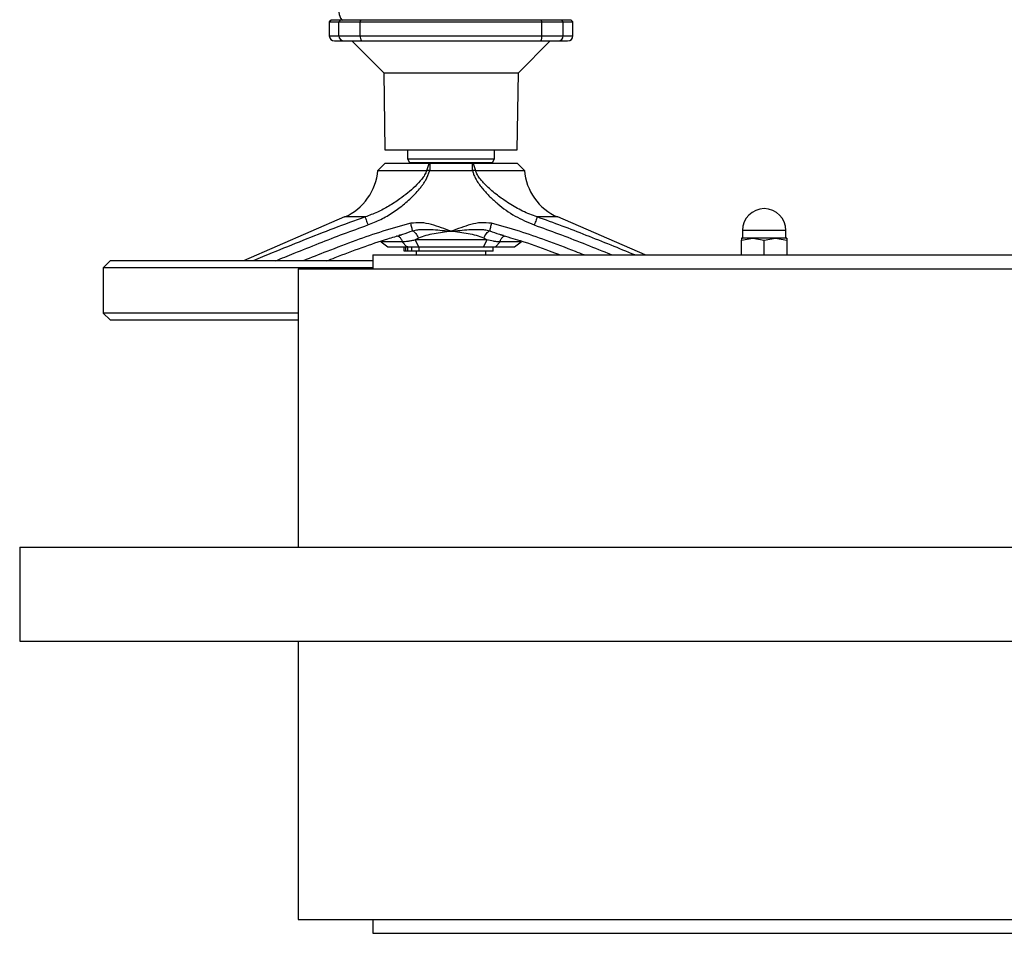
# Model space of a CAD drawing. Header units: millimetres. Extents: x 3 to 4919, y -224 to 3490.
# Tile 27 of 55: x 1503 to 1786, y 2840 to 3103. Entities that reach past the tile are written whole.
import ezdxf

# ---------------------------------------------------------------- set-up
doc = ezdxf.new("R2010")
doc.units = ezdxf.units.MM

msp = doc.modelspace()

# ---------------------------------------------------------------- linework, layer by layer
at = {"color": 7, "linetype": 'Continuous', "lineweight": 25}
for p, q in [((1592.21, 3102.55), (1591.71, 3102.05)), ((1591.71, 3102.05), (1591.71, 3098.05)), ((1591.71, 3102.05), (1594.47, 3102.05)), ((1594.96, 3102.55), (1592.21, 3102.55)), ((1592.59, 3102.67), (1592.71, 3102.55)), ((1594.47, 3102.05), (1594.96, 3102.55)), ((1594.47, 3102.05), (1600.62, 3102.05)), ((1594.47, 3098.05), (1594.47, 3102.05)), ((1600.73, 3102.55), (1594.96, 3102.55)), ((1595.33, 3102.67), (1600.8, 3102.67)), ((1595.33, 3102.67), (1595.45, 3102.55)), ((1600.62, 3102.05), (1600.73, 3102.55)), ((1600.62, 3102.05), (1652.81, 3102.05)), ((1600.62, 3098.05), (1600.62, 3102.05)), ((1652.7, 3102.55), (1600.73, 3102.55)), ((1600.8, 3102.67), (1652.62, 3102.67)), ((1600.83, 3102.55), (1600.8, 3102.67)), ((1652.62, 3102.67), (1652.6, 3102.55)), ((1652.62, 3102.67), (1658.1, 3102.67)), ((1652.81, 3102.05), (1652.7, 3102.55)), ((1658.47, 3102.55), (1652.7, 3102.55)), ((1652.81, 3098.05), (1652.81, 3102.05)), ((1652.81, 3102.05), (1658.96, 3102.05)), ((1658.1, 3102.67), (1657.98, 3102.55)), ((1658.96, 3102.05), (1658.47, 3102.55)), ((1661.21, 3102.55), (1658.47, 3102.55)), ((1658.96, 3098.05), (1658.96, 3102.05)), ((1658.96, 3102.05), (1661.71, 3102.05)), ((1660.71, 3102.55), (1660.83, 3102.67)), ((1661.71, 3102.05), (1661.21, 3102.55)), ((1661.71, 3098.05), (1661.71, 3102.05)), ((1594.47, 3098.05), (1600.62, 3098.05)), ((1598.21, 3096.55), (1607.33, 3087.43)), ((1600.62, 3098.05), (1652.81, 3098.05)), ((1646.1, 3087.43), (1655.21, 3096.55)), ((1652.81, 3098.05), (1658.96, 3098.05)), ((1607.33, 3087.43), (1607.71, 3065.25)), ((1607.33, 3087.43), (1646.1, 3087.43)), ((1645.71, 3065.25), (1646.1, 3087.43)), ((1607.71, 3065.25), (1645.71, 3065.25)), ((1614.21, 3065.25), (1614.21, 3062.65)), ((1639.21, 3062.65), (1639.21, 3065.25)), ((1614.21, 3062.65), (1614.79, 3061.65)), ((1614.21, 3062.65), (1626.71, 3062.65)), ((1626.71, 3062.65), (1639.21, 3062.65)), ((1638.64, 3061.65), (1639.21, 3062.65)), ((1607.66, 3061.35), (1605.66, 3059.34)), ((1605.66, 3059.34), (1619.7, 3059.34)), ((1620.37, 3061.35), (1607.66, 3061.35)), ((1614.79, 3061.65), (1626.71, 3061.65)), ((1616.71, 3061.65), (1616.71, 3061.35)), ((1619.7, 3059.34), (1620.37, 3061.35)), ((1620.58, 3061.35), (1620.58, 3059.34)), ((1632.85, 3061.35), (1620.58, 3061.35)), ((1620.58, 3059.34), (1632.85, 3059.34)), ((1626.71, 3061.65), (1638.64, 3061.65)), ((1632.85, 3059.34), (1632.85, 3061.35)), ((1633.06, 3061.35), (1633.73, 3059.34)), ((1645.77, 3061.35), (1633.06, 3061.35)), ((1633.73, 3059.34), (1647.77, 3059.34)), ((1636.71, 3061.35), (1636.71, 3061.65)), ((1647.77, 3059.34), (1645.77, 3061.35)), ((1596.09, 3045.96), (1567.05, 3033.35)), ((1682.46, 3035.05), (1657.34, 3045.96)), ((1617.32, 3039.86), (1616.42, 3039.35)), ((1637.01, 3039.35), (1636.11, 3039.86)), ((1641, 3040.9), (1641.68, 3040.72)), ((1710.21, 3039.26), (1713.46, 3039.85)), ((1710.21, 3039.85), (1710.21, 3039.26)), ((1713.46, 3039.85), (1710.21, 3039.85)), ((1710.46, 3042.1), (1710.46, 3039.97)), ((1713.46, 3039.85), (1716.71, 3039.26)), ((1719.96, 3039.85), (1713.46, 3039.85)), ((1716.71, 3039.26), (1719.96, 3039.85)), ((1719.96, 3039.85), (1723.21, 3039.26)), ((1723.21, 3039.85), (1719.96, 3039.85)), ((1722.96, 3039.97), (1722.96, 3042.1)), ((1723.21, 3039.85), (1723.21, 3039.26)), ((1606.52, 3039.02), (1606.61, 3038.77)), ((1606.61, 3038.77), (1608.52, 3037.35)), ((1612.65, 3038.77), (1606.61, 3038.77)), ((1608.52, 3037.35), (1613.99, 3037.35)), ((1613.99, 3037.35), (1612.65, 3038.77)), ((1613.22, 3036.15), (1613.22, 3037.35)), ((1613.68, 3036.15), (1613.68, 3037.35)), ((1614.31, 3037.35), (1613.99, 3037.35)), ((1614.31, 3036.15), (1614.31, 3037.35)), ((1615.46, 3036.15), (1615.46, 3037.35)), ((1637.01, 3039.35), (1616.42, 3039.35)), ((1617.45, 3037.35), (1616.42, 3039.35)), ((1617.45, 3037.35), (1635.98, 3037.35)), ((1617.46, 3037.35), (1617.46, 3036.15)), ((1637.01, 3039.35), (1635.98, 3037.35)), ((1638.81, 3036.15), (1638.81, 3037.35)), ((1640.78, 3038.77), (1639.44, 3037.35)), ((1639.44, 3037.35), (1644.9, 3037.35)), ((1646.82, 3038.77), (1640.78, 3038.77)), ((1644.9, 3037.35), (1646.82, 3038.77)), ((1646.82, 3038.77), (1646.93, 3039.06)), ((1710.21, 3035.05), (1710.21, 3039.26)), ((1716.71, 3035.05), (1716.71, 3039.26)), ((1723.21, 3039.26), (1723.21, 3035.05)), ((1604.21, 3035.05), (1604.21, 3031.05)), ((1604.21, 3035.05), (2451.21, 3035.05)), ((1613.68, 3036.15), (1613.22, 3036.15)), ((1614.31, 3036.15), (1613.68, 3036.15)), ((1615.46, 3036.15), (1614.31, 3036.15)), ((1617.46, 3036.15), (1615.46, 3036.15)), ((1616.71, 3036.15), (1616.71, 3035.05)), ((1638.81, 3036.15), (1617.46, 3036.15)), ((1636.71, 3035.05), (1636.71, 3036.15)), ((1528.71, 3033.35), (1526.71, 3031.35)), ((1526.71, 3031.35), (1526.71, 3018.35)), ((1604.21, 3031.35), (1526.71, 3031.35)), ((1604.21, 3033.35), (1528.71, 3033.35)), ((1582.71, 3031.05), (1582.71, 2951.05)), ((1582.71, 3031.05), (2472.71, 3031.05)), ((1526.71, 3018.35), (1528.71, 3016.35)), ((1582.71, 3018.35), (1526.71, 3018.35)), ((1528.71, 3016.35), (1582.71, 3016.35)), ((1502.71, 2951.05), (1502.71, 2924.05)), ((1502.71, 2951.05), (1928.06, 2951.05)), ((1502.71, 2924.05), (1928.06, 2924.05)), ((1582.71, 2924.05), (1582.71, 2844.05)), ((1582.71, 2844.05), (2472.71, 2844.05)), ((1604.21, 2844.05), (1604.21, 2840.05)), ((1604.21, 2840.05), (2451.21, 2840.05))]:
    msp.add_line(p, q, dxfattribs=at)
at = {"color": 8, "linetype": 'Continuous', "lineweight": 25}
for p, q in [((1592.59, 3102.67), (1595.33, 3102.67)), ((1658.1, 3102.67), (1660.83, 3102.67)), ((1591.71, 3098.05), (1594.47, 3098.05)), ((1658.96, 3098.05), (1661.71, 3098.05)), ((1602, 3045.96), (1596.09, 3045.96)), ((1657.34, 3045.96), (1651.43, 3045.96)), ((1716.71, 3042.1), (1710.46, 3042.1)), ((1710.46, 3039.97), (1722.96, 3039.97)), ((1722.96, 3042.1), (1716.71, 3042.1))]:
    msp.add_line(p, q, dxfattribs=at)
at = {"color": 7, "linetype": 'Continuous', "lineweight": 25}
for centre, radius, start, end in [((1597.5, 3104.78), 3.03, 179.892, 224.2123), ((1593.21, 3098.05), 1.5, 180, 270), ((1595.95, 3098.03), 1.48, 179.3679, 269.3545), ((1602.65, 3097.69), 2.06, 169.9879, 213.5949), ((1650.77, 3097.69), 2.06, 326.4077, 10.0118), ((1657.48, 3098.03), 1.48, 270.6455, 0.6309), ((1660.21, 3098.05), 1.5, 270, 0), ((1589.71, 3060.63), 16, 293.4781, 355.3854), ((1663.71, 3060.63), 16, 184.6146, 246.5219), ((1716.71, 3042.1), 6.25, 90, 180), ((1716.71, 3042.1), 6.25, 0, 90), ((1710.34, 3039.97), 0.12, 270, 0), ((1723.08, 3039.97), 0.12, 180, 270)]:
    msp.add_arc(centre, radius, start, end, dxfattribs=at)
for points, knots in [([(1593.21, 3096.55), (1593.33, 3096.55), (1593.56, 3096.55), (1595.14, 3096.55), (1595.93, 3096.55)], [0, 0, 0, 0, 0.501385, 1, 1, 1, 1]), ([(1595.93, 3096.55), (1596.11, 3096.55), (1596.47, 3096.55), (1597.64, 3096.55), (1599.15, 3096.55), (1600.35, 3096.55), (1600.93, 3096.55)], [0, 0, 0, 0, 0.244762, 0.5, 0.75524, 1, 1, 1, 1]), ([(1600.93, 3096.55), (1605.18, 3096.55), (1613.7, 3096.55), (1626.71, 3096.55), (1639.72, 3096.55), (1648.24, 3096.55), (1652.49, 3096.55)], [0, 0, 0, 0, 0.249308, 0.5, 0.750692, 1, 1, 1, 1]), ([(1652.49, 3096.55), (1653.08, 3096.55), (1654.28, 3096.55), (1655.79, 3096.55), (1656.96, 3096.55), (1657.32, 3096.55), (1657.49, 3096.55)], [0, 0, 0, 0, 0.244756, 0.5, 0.755239, 1, 1, 1, 1]), ([(1657.49, 3096.55), (1658.29, 3096.55), (1659.87, 3096.55), (1660.1, 3096.55), (1660.21, 3096.55)], [0, 0, 0, 0, 0.499999, 1, 1, 1, 1]), ([(1619.7, 3059.34), (1619.52, 3058.9), (1619.16, 3058.01), (1618.03, 3056.45), (1616.41, 3054.72), (1614.27, 3052.85), (1611.76, 3050.93), (1608.86, 3049.05), (1605.52, 3047.26), (1603.18, 3046.39), (1602, 3045.96)], [0, 0, 0, 0, 0.063159, 0.12639, 0.252195, 0.376421, 0.500262, 0.670386, 0.833532, 1, 1, 1, 1]), ([(1602.8, 3043.66), (1604.05, 3044.16), (1606.57, 3045.16), (1610.08, 3047.24), (1612.81, 3049.28), (1614.86, 3051.09), (1616.3, 3052.51), (1617.45, 3053.79), (1618.3, 3054.87), (1618.89, 3055.7), (1619.81, 3057.1), (1620.25, 3058.38), (1620.58, 3059.34)], [0, 0, 0, 0, 0.1650558, 0.3324358, 0.4999861, 0.5833126, 0.6674815, 0.7495054, 0.7941591, 0.8359291, 0.8749289, 1, 1, 1, 1]), ([(1620.58, 3059.34), (1620.54, 3059.34), (1620.46, 3059.34), (1620.35, 3059.34), (1620.24, 3059.34), (1620.12, 3059.34), (1620.01, 3059.34), (1619.91, 3059.34), (1619.8, 3059.34), (1619.73, 3059.34), (1619.7, 3059.34)], [0, 0, 0, 0, 0.127126, 0.254259, 0.381368, 0.508515, 0.635652, 0.762746, 0.881294, 1, 1, 1, 1]), ([(1620.58, 3061.35), (1620.54, 3061.35), (1620.47, 3061.35), (1620.4, 3061.35), (1620.37, 3061.35)], [0, 0, 0, 0, 0.4928388, 1, 1, 1, 1]), ([(1633.06, 3061.35), (1633.03, 3061.35), (1632.98, 3061.35), (1632.9, 3061.35), (1632.87, 3061.35), (1632.85, 3061.35)], [0, 0, 0, 0, 0.49264, 0.745403, 1, 1, 1, 1]), ([(1633.73, 3059.34), (1633.69, 3059.34), (1633.62, 3059.34), (1633.51, 3059.34), (1633.4, 3059.34), (1633.29, 3059.34), (1633.17, 3059.34), (1633.03, 3059.34), (1632.92, 3059.34), (1632.85, 3059.34)], [0, 0, 0, 0, 0.127247, 0.254486, 0.381743, 0.508999, 0.636256, 0.763489, 1, 1, 1, 1]), ([(1632.85, 3059.34), (1632.93, 3059.04), (1633.09, 3058.4), (1633.5, 3057.46), (1634.32, 3055.93), (1635.76, 3053.99), (1637.84, 3051.75), (1640.85, 3049.04), (1644.99, 3046.03), (1648.75, 3044.45), (1650.62, 3043.66)], [0, 0, 0, 0, 0.038613, 0.080532, 0.12625, 0.251946, 0.376252, 0.500536, 0.750518, 1, 1, 1, 1]), ([(1651.43, 3045.96), (1650.72, 3046.21), (1649.3, 3046.71), (1647.26, 3047.64), (1645.28, 3048.68), (1643.34, 3049.84), (1641.59, 3051.02), (1639.95, 3052.24), (1638.47, 3053.44), (1637.15, 3054.63), (1636.04, 3055.76), (1635.11, 3056.84), (1634.26, 3058.01), (1633.91, 3058.9), (1633.73, 3059.34)], [0, 0, 0, 0, 0.098953, 0.199179, 0.296311, 0.394195, 0.498031, 0.575988, 0.665116, 0.748599, 0.811121, 0.873779, 0.93697, 1, 1, 1, 1]), ([(1602, 3045.96), (1602.03, 3045.87), (1602.09, 3045.7), (1602.28, 3045.15), (1602.53, 3044.45), (1602.71, 3043.93), (1602.8, 3043.66)], [0, 0, 0, 0, 0.2499944, 0.5000002, 0.7499989, 1, 1, 1, 1]), ([(1651.43, 3045.96), (1651.4, 3045.87), (1651.34, 3045.7), (1651.14, 3045.15), (1650.9, 3044.45), (1650.72, 3043.93), (1650.62, 3043.66)], [0, 0, 0, 0, 0.249995, 0.500003, 0.750002, 1, 1, 1, 1]), ([(1626.71, 3041.85), (1624.85, 3042.55), (1622.05, 3043.6), (1618.11, 3044.47), (1616.11, 3044.25), (1615.12, 3044.15)], [0, 0, 0, 0, 0.499625, 0.750643, 1, 1, 1, 1]), ([(1615.63, 3042.01), (1615.6, 3042.12), (1615.55, 3042.36), (1615.42, 3042.89), (1615.28, 3043.49), (1615.17, 3043.93), (1615.12, 3044.15)], [0, 0, 0, 0, 0.250002, 0.499996, 0.749999, 1, 1, 1, 1]), ([(1615.63, 3042.01), (1616.12, 3042.12), (1617, 3042.32), (1618.28, 3042.39), (1619.41, 3042.41), (1620.5, 3042.38), (1622.92, 3042.25), (1625, 3042.03), (1626.71, 3041.85)], [0, 0, 0, 0, 0.13551, 0.244233, 0.345855, 0.443661, 0.538868, 1, 1, 1, 1]), ([(1638.31, 3044.15), (1637.32, 3044.25), (1635.32, 3044.47), (1631.38, 3043.6), (1628.58, 3042.55), (1626.71, 3041.85)], [0, 0, 0, 0, 0.2487319, 0.5003827, 1, 1, 1, 1]), ([(1626.71, 3041.85), (1628.43, 3042.03), (1630.49, 3042.25), (1632.91, 3042.38), (1634, 3042.41), (1635.14, 3042.39), (1636.42, 3042.32), (1637.3, 3042.12), (1637.8, 3042.01)], [0, 0, 0, 0, 0.4593218, 0.5544923, 0.652633, 0.7546858, 0.8638749, 1, 1, 1, 1]), ([(1638.31, 3044.15), (1638.26, 3043.93), (1638.15, 3043.49), (1638.01, 3042.89), (1637.88, 3042.36), (1637.82, 3042.12), (1637.8, 3042.01)], [0, 0, 0, 0, 0.250003, 0.500003, 0.749999, 1, 1, 1, 1]), ([(1590.99, 3033.35), (1591.79, 3033.66), (1595.14, 3035), (1600.98, 3037.14), (1607.31, 3039.41), (1611.14, 3040.45), (1612.44, 3040.8)], [0, 0, 0, 0, 0.113296, 0.476265, 0.82191, 1, 1, 1, 1]), ([(1615.63, 3042.01), (1615.78, 3041.91), (1616.09, 3041.72), (1616.56, 3041.2), (1616.99, 3040.57), (1617.21, 3040.1), (1617.32, 3039.86)], [0, 0, 0, 0, 0.249999, 0.500002, 0.750003, 1, 1, 1, 1]), ([(1626.71, 3041.85), (1625.06, 3041.61), (1622.57, 3041.25), (1619.42, 3040.69), (1618.01, 3040.13), (1617.32, 3039.86)], [0, 0, 0, 0, 0.499854, 0.755843, 1, 1, 1, 1]), ([(1636.11, 3039.86), (1635.43, 3040.13), (1634.01, 3040.69), (1630.87, 3041.25), (1628.36, 3041.61), (1626.71, 3041.85)], [0, 0, 0, 0, 0.24165, 0.500158, 1, 1, 1, 1]), ([(1636.11, 3039.86), (1636.22, 3040.1), (1636.43, 3040.57), (1636.87, 3041.2), (1637.34, 3041.72), (1637.64, 3041.91), (1637.8, 3042.01)], [0, 0, 0, 0, 0.249999, 0.500001, 0.749999, 1, 1, 1, 1]), ([(1640.97, 3040.78), (1642.83, 3040.27), (1647.55, 3038.96), (1653.19, 3036.89), (1656.99, 3035.44), (1658.02, 3035.05)], [0, 0, 0, 0, 0.3211164, 0.8165788, 1, 1, 1, 1]), ([(1616.42, 3039.35), (1616.07, 3039.27), (1615.37, 3039.12), (1614.08, 3038.86), (1613.21, 3038.81), (1612.65, 3038.77)], [0, 0, 0, 0, 0.263614, 0.527317, 1, 1, 1, 1]), ([(1613.99, 3037.35), (1614.35, 3037.35), (1615.07, 3037.35), (1616.26, 3037.35), (1617.05, 3037.35), (1617.45, 3037.35)], [0, 0, 0, 0, 0.341479, 0.670311, 1, 1, 1, 1]), ([(1635.98, 3037.35), (1636.39, 3037.35), (1637.2, 3037.35), (1638.38, 3037.35), (1639.08, 3037.35), (1639.44, 3037.35)], [0, 0, 0, 0, 0.340609, 0.668896, 1, 1, 1, 1]), ([(1640.78, 3038.77), (1640.47, 3038.78), (1639.86, 3038.82), (1638.6, 3039), (1637.63, 3039.21), (1637.01, 3039.35)], [0, 0, 0, 0, 0.264425, 0.528692, 1, 1, 1, 1])]:
    msp.add_open_spline(points, degree=3, knots=knots, dxfattribs=at)
at = {"color": 8, "linetype": 'Continuous', "lineweight": 25}
for points, knots in [([(1602, 3045.96), (1598.99, 3044.88), (1592.99, 3042.72), (1584.11, 3039.2), (1576.38, 3036.08), (1571.61, 3034.1), (1569.78, 3033.35)], [0, 0, 0, 0, 0.276953, 0.552865, 0.828343, 1, 1, 1, 1]), ([(1679.53, 3035.05), (1677.25, 3035.98), (1672.61, 3037.88), (1665.63, 3040.66), (1658.56, 3043.41), (1653.82, 3045.1), (1651.43, 3045.96)], [0, 0, 0, 0, 0.245292, 0.499252, 0.747589, 1, 1, 1, 1]), ([(1576.29, 3033.35), (1578.07, 3034.08), (1582.22, 3035.78), (1588.73, 3038.38), (1595.77, 3041.13), (1600.47, 3042.82), (1602.8, 3043.66)], [0, 0, 0, 0, 0.202978, 0.473229, 0.738918, 1, 1, 1, 1]), ([(1615.12, 3044.15), (1612.43, 3043.42), (1607.1, 3041.97), (1599.11, 3039.12), (1591.5, 3036.25), (1586.47, 3034.25), (1584.2, 3033.35)], [0, 0, 0, 0, 0.25543, 0.504768, 0.776688, 1, 1, 1, 1]), ([(1664.92, 3035.05), (1664.09, 3035.38), (1660.49, 3036.8), (1654.32, 3039.12), (1646.33, 3041.97), (1641, 3043.42), (1638.31, 3044.15)], [0, 0, 0, 0, 0.0956283, 0.4122329, 0.7025609, 1, 1, 1, 1]), ([(1650.62, 3043.66), (1652.95, 3042.82), (1657.65, 3041.13), (1664.7, 3038.38), (1669.82, 3036.34), (1672.58, 3035.21), (1672.98, 3035.05)], [0, 0, 0, 0, 0.310056, 0.625573, 0.946525, 1, 1, 1, 1]), ([(1611.02, 3040.55), (1611.13, 3040.53), (1611.37, 3040.51), (1611.72, 3040.33), (1612.04, 3040.06), (1612.31, 3039.7), (1612.52, 3039.27), (1612.61, 3038.93), (1612.65, 3038.77)], [0, 0, 0, 0, 0.160712, 0.328573, 0.496427, 0.664287, 0.832144, 1, 1, 1, 1]), ([(1611.74, 3040.72), (1612.11, 3040.81), (1613.39, 3041.12), (1614.7, 3041.64), (1615.63, 3042.01)], [0, 0, 0, 0, 0.2837005, 1, 1, 1, 1]), ([(1637.8, 3042.01), (1638.73, 3041.63), (1639.8, 3041.2), (1640.86, 3040.93), (1641, 3040.9)], [0, 0, 0, 0, 0.86573, 1, 1, 1, 1]), ([(1640.78, 3038.77), (1640.82, 3038.93), (1640.9, 3039.26), (1641.12, 3039.7), (1641.39, 3040.06), (1641.7, 3040.33), (1641.93, 3040.43), (1642.04, 3040.48)], [0, 0, 0, 0, 0.20278, 0.405553, 0.608335, 0.811115, 1, 1, 1, 1])]:
    msp.add_open_spline(points, degree=3, knots=knots, dxfattribs=at)

doc.saveas('drawing.dxf')
